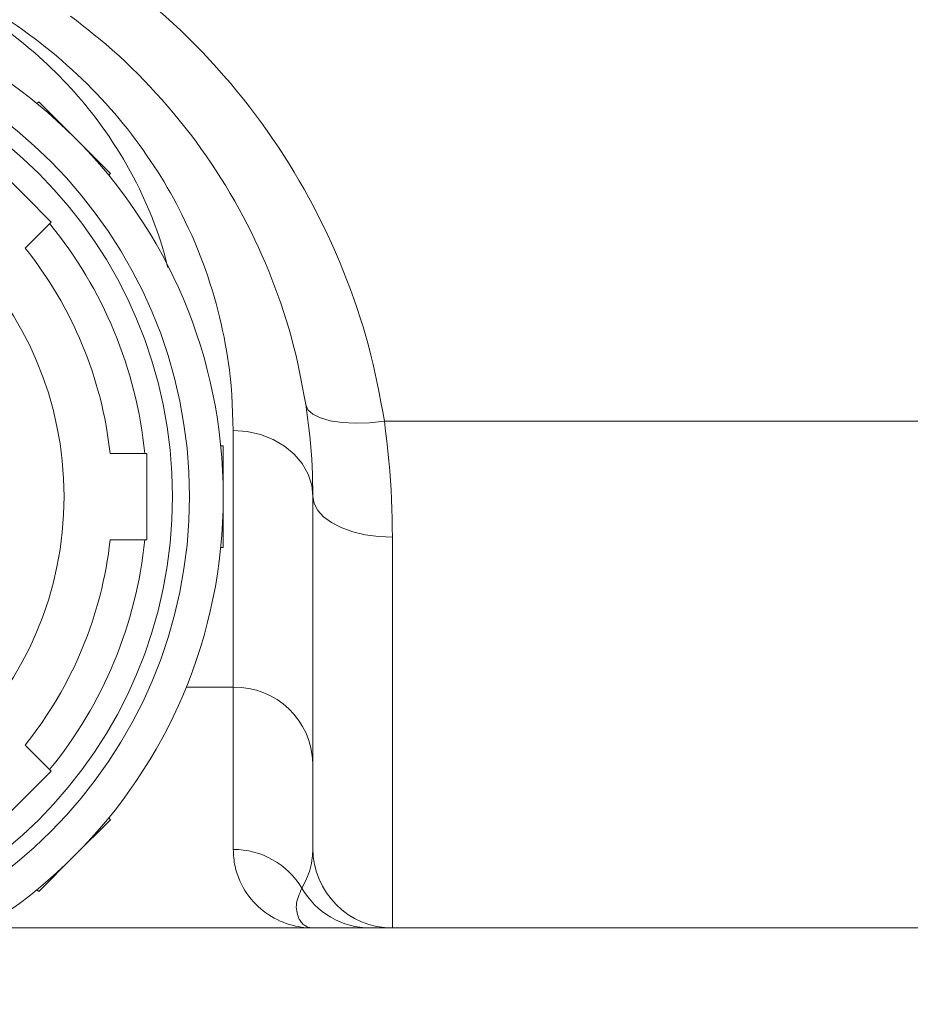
# Model space of a CAD drawing. Extents: x 193 to 943, y 26 to 526.
# Tile 186 of 207: x 393.77 to 397.13, y 87.74 to 91.45. Entities that reach past the tile are written whole.
import ezdxf

# ---------------------------------------------------------------- set-up
doc = ezdxf.new("R2010")
doc.units = 0
doc.layers.get('0').update_dxf_attribs({"lineweight": 25})
doc.layers.add('KG4_HLS_SYA', color=7, linetype='Continuous', lineweight=25)

# ---------------------------------------------------------------- blocks, each defined once
blk = doc.blocks.new('Spline-A069HWIM7N', base_point=(393.9651, 90.0005))
at = {"color": 0, "lineweight": -2}
for p, q in [((393.9651, 91.4641), (393.9876, 91.4467)), ((393.9876, 91.4467), (394.0101, 91.4292)), ((394.0101, 91.4292), (394.0325, 91.4116)), ((394.0325, 91.4116), (394.0547, 91.3938)), ((394.0547, 91.3938), (394.0767, 91.3758)), ((394.0767, 91.3758), (394.0984, 91.3576)), ((394.0984, 91.3576), (394.1236, 91.3358)), ((394.1236, 91.3358), (394.1483, 91.3136)), ((394.1483, 91.3136), (394.1726, 91.291)), ((394.1726, 91.291), (394.1965, 91.2681)), ((394.1965, 91.2681), (394.22, 91.2448)), ((394.22, 91.2448), (394.2431, 91.2212)), ((394.2431, 91.2212), (394.2661, 91.1971)), ((394.2661, 91.1971), (394.2887, 91.1727)), ((394.2887, 91.1727), (394.3109, 91.1481)), ((394.3109, 91.1481), (394.3328, 91.1231)), ((394.3328, 91.1231), (394.3542, 91.0979)), ((394.3542, 91.0979), (394.3753, 91.0724)), ((394.3753, 91.0724), (394.3964, 91.046)), ((394.3964, 91.046), (394.4171, 91.0193)), ((394.4171, 91.0193), (394.4374, 90.9923)), ((394.4374, 90.9923), (394.4572, 90.9651)), ((394.4572, 90.9651), (394.4766, 90.9376)), ((394.4766, 90.9376), (394.4956, 90.9098)), ((394.4956, 90.9098), (394.5143, 90.8816)), ((394.5143, 90.8816), (394.5325, 90.8531)), ((394.5325, 90.8531), (394.5503, 90.8245)), ((394.5503, 90.8245), (394.5676, 90.7955)), ((394.5676, 90.7955), (394.5845, 90.7664)), ((394.5845, 90.7664), (394.6009, 90.7371)), ((394.6009, 90.7371), (394.6163, 90.7085)), ((394.6163, 90.7085), (394.6313, 90.6798)), ((394.6313, 90.6798), (394.6458, 90.6508)), ((394.6458, 90.6508), (394.66, 90.6217)), ((394.66, 90.6217), (394.6736, 90.5925)), ((394.6736, 90.5925), (394.6869, 90.5631)), ((394.6869, 90.5631), (394.6997, 90.5333)), ((394.6997, 90.5333), (394.7122, 90.5034)), ((394.7122, 90.5034), (394.7242, 90.4733)), ((394.7242, 90.4733), (394.7357, 90.4431)), ((394.7357, 90.4431), (394.7468, 90.4128)), ((394.7468, 90.4128), (394.7575, 90.3824)), ((394.7575, 90.3824), (394.768, 90.3512)), ((394.768, 90.3512), (394.7781, 90.3198)), ((394.7781, 90.3198), (394.7876, 90.2884)), ((394.7876, 90.2884), (394.7966, 90.2569)), ((394.7966, 90.2569), (394.8051, 90.2253)), ((394.8051, 90.2253), (394.813, 90.1936)), ((394.813, 90.1936), (394.8204, 90.1615)), ((394.8204, 90.1615), (394.8273, 90.1294)), ((394.8273, 90.1294), (394.8338, 90.0972)), ((394.8338, 90.0972), (394.84, 90.065)), ((394.84, 90.065), (394.846, 90.0328)), ((394.846, 90.0328), (394.8519, 90.0005))]:
    blk.add_line(p, q, dxfattribs=at)
blk = doc.blocks.new('Spline-A069HWJG7N', base_point=(394.8519, 89.654))
at = {"color": 0, "lineweight": -2}
for p, q in [((394.8519, 90.0005), (394.8558, 89.9709)), ((394.8558, 89.9709), (394.8597, 89.9413)), ((394.8597, 89.9413), (394.8633, 89.9119)), ((394.8633, 89.9119), (394.8667, 89.8825)), ((394.8667, 89.8825), (394.8697, 89.8534)), ((394.8697, 89.8534), (394.8722, 89.8246)), ((394.8722, 89.8246), (394.8742, 89.7957)), ((394.8742, 89.7957), (394.8757, 89.767)), ((394.8757, 89.767), (394.8768, 89.7386)), ((394.8768, 89.7386), (394.8776, 89.7103)), ((394.8776, 89.7103), (394.8782, 89.6821)), ((394.8782, 89.6821), (394.8787, 89.654))]:
    blk.add_line(p, q, dxfattribs=at)
blk = doc.blocks.new('Kreis-A069HWJM7N', base_point=(394.8787, 88.029))
at = {"color": 0, "lineweight": -2}
blk.add_ellipse((395.1787, 88.329), major_axis=(-0.3, 0), ratio=1, start_param=0, end_param=1.570796, dxfattribs=at)
blk = doc.blocks.new('Spline-A069HWKS7N', base_point=(395.0959, 88.029))
at = {"color": 0, "lineweight": -2}
for p, q in [((395.0959, 88.029), (395.1005, 88.029)), ((395.1005, 88.029), (395.1052, 88.029)), ((395.1052, 88.029), (395.1098, 88.029)), ((395.1098, 88.029), (395.1143, 88.029)), ((395.1143, 88.029), (395.1187, 88.029)), ((395.1187, 88.029), (395.123, 88.029)), ((395.123, 88.029), (395.1271, 88.029)), ((395.1271, 88.029), (395.1311, 88.029)), ((395.1311, 88.029), (395.1349, 88.029)), ((395.1349, 88.029), (395.1386, 88.029)), ((395.1386, 88.029), (395.1422, 88.029)), ((395.1422, 88.029), (395.1456, 88.029)), ((395.1456, 88.029), (395.1488, 88.029)), ((395.1488, 88.029), (395.1519, 88.029)), ((395.1519, 88.029), (395.1549, 88.029)), ((395.1549, 88.029), (395.1577, 88.029)), ((395.1577, 88.029), (395.1604, 88.029)), ((395.1604, 88.029), (395.1629, 88.029)), ((395.1629, 88.029), (395.1653, 88.029)), ((395.1653, 88.029), (395.1675, 88.029)), ((395.1675, 88.029), (395.1695, 88.029)), ((395.1695, 88.029), (395.1714, 88.029)), ((395.1714, 88.029), (395.173, 88.029)), ((395.173, 88.029), (395.1743, 88.029)), ((395.1743, 88.029), (395.1755, 88.029)), ((395.1755, 88.029), (395.1764, 88.029)), ((395.1764, 88.029), (395.1772, 88.029)), ((395.1772, 88.029), (395.1778, 88.029)), ((395.1778, 88.029), (395.1783, 88.029)), ((395.1783, 88.029), (395.1787, 88.029))]:
    blk.add_line(p, q, dxfattribs=at)
blk = doc.blocks.new('Spline-A069HWLG7N', base_point=(394.8787, 88.029))
at = {"color": 0, "lineweight": -2}
for p, q in [((394.8787, 88.029), (394.8787, 88.029)), ((394.8787, 88.029), (394.8788, 88.029)), ((394.8788, 88.029), (394.8788, 88.029)), ((394.8788, 88.029), (394.8789, 88.029)), ((394.8789, 88.029), (394.8789, 88.029)), ((394.8789, 88.029), (394.8789, 88.029)), ((394.8789, 88.029), (394.879, 88.029)), ((394.879, 88.029), (394.879, 88.029)), ((394.879, 88.029), (394.879, 88.029)), ((394.879, 88.029), (394.879, 88.029)), ((394.879, 88.029), (394.879, 88.029)), ((394.879, 88.029), (394.879, 88.029)), ((394.879, 88.029), (394.8791, 88.029)), ((394.8791, 88.029), (394.8792, 88.029)), ((394.8792, 88.029), (394.8793, 88.029)), ((394.8793, 88.029), (394.8793, 88.029)), ((394.8793, 88.029), (394.8794, 88.029)), ((394.8794, 88.029), (394.8795, 88.029)), ((394.8795, 88.029), (394.8798, 88.029)), ((394.8798, 88.029), (394.8801, 88.029)), ((394.8801, 88.029), (394.8803, 88.029)), ((394.8803, 88.029), (394.8806, 88.029)), ((394.8806, 88.029), (394.8809, 88.029)), ((394.8809, 88.029), (394.8812, 88.029)), ((394.8812, 88.029), (394.8824, 88.029)), ((394.8824, 88.029), (394.8835, 88.029)), ((394.8835, 88.029), (394.8847, 88.029)), ((394.8847, 88.029), (394.8858, 88.029)), ((394.8858, 88.029), (394.887, 88.029)), ((394.887, 88.029), (394.8881, 88.029)), ((394.8881, 88.029), (394.8928, 88.029)), ((394.8928, 88.029), (394.8974, 88.029)), ((394.8974, 88.029), (394.902, 88.029)), ((394.902, 88.029), (394.9067, 88.029)), ((394.9067, 88.029), (394.9114, 88.029)), ((394.9114, 88.029), (394.9161, 88.029)), ((394.9161, 88.029), (394.9172, 88.029)), ((394.9172, 88.029), (394.9182, 88.029)), ((394.9182, 88.029), (394.9193, 88.029)), ((394.9193, 88.029), (394.9203, 88.029)), ((394.9203, 88.029), (394.9214, 88.029)), ((394.9214, 88.029), (394.9224, 88.029)), ((394.9224, 88.029), (394.9315, 88.029)), ((394.9315, 88.029), (394.9407, 88.029)), ((394.9407, 88.029), (394.95, 88.029)), ((394.95, 88.029), (394.9596, 88.029)), ((394.9596, 88.029), (394.9693, 88.029)), ((394.9693, 88.029), (394.9794, 88.029)), ((394.9794, 88.029), (394.9897, 88.029)), ((394.9897, 88.029), (395.0005, 88.029)), ((395.0005, 88.029), (395.0119, 88.029)), ((395.0119, 88.029), (395.0239, 88.029)), ((395.0239, 88.029), (395.0368, 88.029)), ((395.0368, 88.029), (395.0506, 88.029)), ((395.0506, 88.029), (395.0578, 88.029)), ((395.0578, 88.029), (395.0651, 88.029)), ((395.0651, 88.029), (395.0726, 88.029)), ((395.0726, 88.029), (395.0803, 88.029)), ((395.0803, 88.029), (395.0881, 88.029)), ((395.0881, 88.029), (395.0959, 88.029))]:
    blk.add_line(p, q, dxfattribs=at)
blk = doc.blocks.new('Kreis-A069HWMY7N', base_point=(390.7162, 87.7415))
at = {"color": 0, "lineweight": -2}
blk.add_circle((392.6287, 89.654), 1.9125, dxfattribs=at)
blk = doc.blocks.new('Kreis-A069HWN47N', base_point=(391.3162, 88.3415))
at = {"color": 0, "lineweight": -2}
blk.add_circle((392.6287, 89.654), 1.3125, dxfattribs=at)
blk = doc.blocks.new('Kreis-A069HWN87N', base_point=(393.7945, 88.718))
at = {"color": 0, "lineweight": -2}
blk.add_ellipse((392.6287, 89.654), major_axis=(1.1658, -0.936), ratio=1, start_param=0, end_param=0.567576, dxfattribs=at)
blk = doc.blocks.new('Kreis-A069HWNG7N', base_point=(393.7945, 89.8165))
at = {"color": 0, "lineweight": -2}
blk.add_ellipse((392.6287, 89.654), major_axis=(1.4861, 0.1625), ratio=1, start_param=0, end_param=0.567576, dxfattribs=at)
blk = doc.blocks.new('Kreis-A069HWNW7N', base_point=(393.8869, 89.8165))
at = {"color": 0, "lineweight": -2}
blk.add_ellipse((392.6287, 89.654), major_axis=(1.6169, 0.1625), ratio=1, start_param=0, end_param=0.585063, dxfattribs=at)
blk = doc.blocks.new('Kreis-A069HWNY7N', base_point=(393.8869, 88.6256))
at = {"color": 0, "lineweight": -2}
blk.add_ellipse((392.6287, 89.654), major_axis=(1.2582, -1.0284), ratio=1, start_param=0, end_param=0.585063, dxfattribs=at)
blk = doc.blocks.new('Kreis-A069HWO27N', base_point=(390.9075, 87.9327))
at = {"color": 0, "lineweight": -2}
blk.add_circle((392.6287, 89.654), 1.7212, dxfattribs=at)
blk = doc.blocks.new('Spline-A069HYIE7N', base_point=(394.1432, 89.9376))
at = {"color": 0, "lineweight": -2}
for p, q in [((394.1688, 91.5897), (394.1432, 91.6096)), ((394.1942, 91.5697), (394.1688, 91.5897)), ((394.2196, 91.5496), (394.1942, 91.5697)), ((394.2448, 91.5293), (394.2196, 91.5496)), ((394.2698, 91.5088), (394.2448, 91.5293)), ((394.2944, 91.4879), (394.2698, 91.5088)), ((394.3239, 91.4622), (394.2944, 91.4879)), ((394.3528, 91.4359), (394.3239, 91.4622)), ((394.3812, 91.4092), (394.3528, 91.4359)), ((394.4092, 91.382), (394.3812, 91.4092)), ((394.4368, 91.3544), (394.4092, 91.382)), ((394.4638, 91.3264), (394.4368, 91.3544)), ((394.4905, 91.298), (394.4638, 91.3264)), ((394.5167, 91.2693), (394.4905, 91.298)), ((394.5425, 91.2403), (394.5167, 91.2693)), ((394.5678, 91.2109), (394.5425, 91.2403)), ((394.5926, 91.1812), (394.5678, 91.2109)), ((394.617, 91.1511), (394.5926, 91.1812)), ((394.6401, 91.1217), (394.617, 91.1511)), ((394.6628, 91.0919), (394.6401, 91.1217)), ((394.685, 91.0618), (394.6628, 91.0919)), ((394.7067, 91.0315), (394.685, 91.0618)), ((394.728, 91.0008), (394.7067, 91.0315)), ((394.7488, 90.9699), (394.728, 91.0008)), ((394.7692, 90.9387), (394.7488, 90.9699)), ((394.7891, 90.9073), (394.7692, 90.9387)), ((394.8085, 90.8756), (394.7891, 90.9073)), ((394.8274, 90.8436), (394.8085, 90.8756)), ((394.8458, 90.8114), (394.8274, 90.8436)), ((394.8638, 90.779), (394.8458, 90.8114)), ((394.8818, 90.7454), (394.8638, 90.779)), ((394.8993, 90.7116), (394.8818, 90.7454)), ((394.9162, 90.6776), (394.8993, 90.7116)), ((394.9326, 90.6433), (394.9162, 90.6776)), ((394.9485, 90.6089), (394.9326, 90.6433)), ((394.9639, 90.5742), (394.9485, 90.6089)), ((394.9788, 90.5394), (394.9639, 90.5742)), ((394.9931, 90.5043), (394.9788, 90.5394)), ((395.0069, 90.4691), (394.9931, 90.5043)), ((395.0201, 90.4338), (395.0069, 90.4691)), ((395.0329, 90.3983), (395.0201, 90.4338)), ((395.0452, 90.3626), (395.0329, 90.3983)), ((395.0566, 90.3278), (395.0452, 90.3626)), ((395.0676, 90.2928), (395.0566, 90.3278)), ((395.078, 90.2577), (395.0676, 90.2928)), ((395.0879, 90.2225), (395.078, 90.2577)), ((395.0972, 90.1872), (395.0879, 90.2225)), ((395.1058, 90.1518), (395.0972, 90.1872)), ((395.1139, 90.1162), (395.1058, 90.1518)), ((395.1214, 90.0806), (395.1139, 90.1162)), ((395.1285, 90.0449), (395.1214, 90.0806)), ((395.1353, 90.0091), (395.1285, 90.0449)), ((395.1418, 89.9734), (395.1353, 90.0091)), ((395.1483, 89.9376), (395.1418, 89.9734))]:
    blk.add_line(p, q, dxfattribs=at)
blk = doc.blocks.new('Polylinie-A069HYY47N', base_point=(394.8519, 89.9304))
at = {"color": 0, "lineweight": -2}
for p, q in [((394.8603, 89.9812), (394.8519, 90.0005)), ((394.879, 89.9643), (394.8603, 89.9812)), ((394.9074, 89.9503), (394.879, 89.9643)), ((394.9443, 89.9398), (394.9074, 89.9503)), ((394.9886, 89.9331), (394.9443, 89.9398)), ((395.0385, 89.9304), (394.9886, 89.9331)), ((395.0924, 89.932), (395.0385, 89.9304)), ((395.1483, 89.9376), (395.0924, 89.932))]:
    blk.add_line(p, q, dxfattribs=at)
blk = doc.blocks.new('Spline-A069HZ507N', base_point=(395.1483, 89.5012))
at = {"color": 0, "lineweight": -2}
for p, q in [((395.1528, 89.9), (395.1483, 89.9376)), ((395.1572, 89.8626), (395.1528, 89.9)), ((395.1614, 89.8252), (395.1572, 89.8626)), ((395.1652, 89.788), (395.1614, 89.8252)), ((395.1686, 89.751), (395.1652, 89.788)), ((395.1715, 89.7143), (395.1686, 89.751)), ((395.1737, 89.6783), (395.1715, 89.7143)), ((395.1753, 89.6426), (395.1737, 89.6783)), ((395.1766, 89.607), (395.1753, 89.6426)), ((395.1775, 89.5717), (395.1766, 89.607)), ((395.1781, 89.5364), (395.1775, 89.5717)), ((395.1787, 89.5012), (395.1781, 89.5364))]:
    blk.add_line(p, q, dxfattribs=at)
blk = doc.blocks.new('Polylinie-A069HZ527N', base_point=(394.8787, 89.5012))
at = {"color": 0, "lineweight": -2}
for p, q in [((394.8833, 89.6274), (394.8787, 89.654)), ((394.8968, 89.6017), (394.8833, 89.6274)), ((394.9189, 89.5776), (394.8968, 89.6017)), ((394.9489, 89.5558), (394.9189, 89.5776)), ((394.9859, 89.5369), (394.9489, 89.5558)), ((395.0287, 89.5216), (394.9859, 89.5369)), ((395.0761, 89.5104), (395.0287, 89.5216)), ((395.1266, 89.5035), (395.0761, 89.5104)), ((395.1787, 89.5012), (395.1266, 89.5035))]:
    blk.add_line(p, q, dxfattribs=at)
blk = doc.blocks.new('Spline-A069HZ9M7N', base_point=(393.0938, 90.517))
at = {"color": 0, "lineweight": -2}
for p, q in [((393.1029, 91.7059), (393.0938, 91.7083)), ((393.112, 91.7035), (393.1029, 91.7059)), ((393.1211, 91.701), (393.112, 91.7035)), ((393.1302, 91.6986), (393.1211, 91.701)), ((393.1393, 91.6961), (393.1302, 91.6986)), ((393.1483, 91.6936), (393.1393, 91.6961)), ((393.1728, 91.6864), (393.1483, 91.6936)), ((393.1972, 91.6789), (393.1728, 91.6864)), ((393.2213, 91.671), (393.1972, 91.6789)), ((393.2453, 91.6629), (393.2213, 91.671)), ((393.2692, 91.6544), (393.2453, 91.6629)), ((393.2928, 91.6456), (393.2692, 91.6544)), ((393.3161, 91.6366), (393.2928, 91.6456)), ((393.3392, 91.6273), (393.3161, 91.6366)), ((393.362, 91.6177), (393.3392, 91.6273)), ((393.3847, 91.6079), (393.362, 91.6177)), ((393.4072, 91.5977), (393.3847, 91.6079)), ((393.4295, 91.5874), (393.4072, 91.5977)), ((393.451, 91.577), (393.4295, 91.5874)), ((393.4723, 91.5663), (393.451, 91.577)), ((393.4933, 91.5555), (393.4723, 91.5663)), ((393.5142, 91.5444), (393.4933, 91.5555)), ((393.5348, 91.533), (393.5142, 91.5444)), ((393.5553, 91.5214), (393.5348, 91.533)), ((393.5753, 91.5097), (393.5553, 91.5214)), ((393.5951, 91.4978), (393.5753, 91.5097)), ((393.6147, 91.4856), (393.5951, 91.4978)), ((393.634, 91.4733), (393.6147, 91.4856)), ((393.6531, 91.4607), (393.634, 91.4733)), ((393.672, 91.448), (393.6531, 91.4607)), ((393.6907, 91.435), (393.672, 91.448)), ((393.7091, 91.4218), (393.6907, 91.435)), ((393.7273, 91.4084), (393.7091, 91.4218)), ((393.7453, 91.3949), (393.7273, 91.4084)), ((393.7629, 91.3812), (393.7453, 91.3949)), ((393.7804, 91.3673), (393.7629, 91.3812)), ((393.7974, 91.3533), (393.7804, 91.3673)), ((393.8142, 91.3392), (393.7974, 91.3533)), ((393.8308, 91.325), (393.8142, 91.3392)), ((393.8471, 91.3106), (393.8308, 91.325)), ((393.8631, 91.2961), (393.8471, 91.3106)), ((393.8789, 91.2814), (393.8631, 91.2961)), ((393.8941, 91.2669), (393.8789, 91.2814)), ((393.909, 91.2522), (393.8941, 91.2669)), ((393.9238, 91.2375), (393.909, 91.2522)), ((393.9382, 91.2226), (393.9238, 91.2375)), ((393.9524, 91.2077), (393.9382, 91.2226)), ((393.9663, 91.1926), (393.9524, 91.2077)), ((393.98, 91.1775), (393.9663, 91.1926)), ((393.9933, 91.1623), (393.98, 91.1775)), ((394.0064, 91.1471), (393.9933, 91.1623)), ((394.0193, 91.1318), (394.0064, 91.1471)), ((394.0319, 91.1163), (394.0193, 91.1318)), ((394.0442, 91.1008), (394.0319, 91.1163)), ((394.0582, 91.0828), (394.0442, 91.1008)), ((394.0718, 91.0648), (394.0582, 91.0828)), ((394.0851, 91.0466), (394.0718, 91.0648)), ((394.0981, 91.0283), (394.0851, 91.0466)), ((394.1108, 91.01), (394.0981, 91.0283)), ((394.1231, 90.9917), (394.1108, 91.01)), ((394.1375, 90.9695), (394.1231, 90.9917)), ((394.1514, 90.9472), (394.1375, 90.9695)), ((394.1649, 90.9248), (394.1514, 90.9472)), ((394.1779, 90.9025), (394.1649, 90.9248)), ((394.1904, 90.88), (394.1779, 90.9025)), ((394.2024, 90.8575), (394.1904, 90.88)), ((394.2139, 90.8352), (394.2024, 90.8575)), ((394.225, 90.8129), (394.2139, 90.8352)), ((394.2356, 90.7905), (394.225, 90.8129)), ((394.2459, 90.7682), (394.2356, 90.7905)), ((394.2557, 90.7458), (394.2459, 90.7682)), ((394.2652, 90.7234), (394.2557, 90.7458)), ((394.2741, 90.7015), (394.2652, 90.7234)), ((394.2826, 90.6796), (394.2741, 90.7015)), ((394.2907, 90.6577), (394.2826, 90.6796)), ((394.2984, 90.6359), (394.2907, 90.6577)), ((394.3055, 90.6141), (394.2984, 90.6359)), ((394.3121, 90.5924), (394.3055, 90.6141)), ((394.3157, 90.5798), (394.3121, 90.5924)), ((394.3191, 90.5672), (394.3157, 90.5798)), ((394.3224, 90.5546), (394.3191, 90.5672)), ((394.3256, 90.5421), (394.3224, 90.5546)), ((394.3287, 90.5295), (394.3256, 90.5421)), ((394.3317, 90.517), (394.3287, 90.5295))]:
    blk.add_line(p, q, dxfattribs=at)
blk = doc.blocks.new('Spline-A069HZ9O7N', base_point=(393.5331, 89.9025))
at = {"color": 0, "lineweight": -2}
for p, q in [((393.5331, 91.5636), (393.5571, 91.5508)), ((393.5571, 91.5508), (393.5811, 91.5379)), ((393.5811, 91.5379), (393.6049, 91.5249)), ((393.6049, 91.5249), (393.6286, 91.5117)), ((393.6286, 91.5117), (393.652, 91.4983)), ((393.652, 91.4983), (393.6752, 91.4846)), ((393.6752, 91.4846), (393.698, 91.4706)), ((393.698, 91.4706), (393.7205, 91.4563)), ((393.7205, 91.4563), (393.7426, 91.4417)), ((393.7426, 91.4417), (393.7645, 91.4268)), ((393.7645, 91.4268), (393.786, 91.4117)), ((393.786, 91.4117), (393.8072, 91.3963)), ((393.8072, 91.3963), (393.8289, 91.3802)), ((393.8289, 91.3802), (393.8503, 91.3639)), ((393.8503, 91.3639), (393.8714, 91.3474)), ((393.8714, 91.3474), (393.8921, 91.3307)), ((393.8921, 91.3307), (393.9125, 91.3138)), ((393.9125, 91.3138), (393.9326, 91.2967)), ((393.9326, 91.2967), (393.9523, 91.2794)), ((393.9523, 91.2794), (393.9717, 91.2619)), ((393.9717, 91.2619), (393.9908, 91.2442)), ((393.9908, 91.2442), (394.0095, 91.2264)), ((394.0095, 91.2264), (394.0279, 91.2085)), ((394.0279, 91.2085), (394.0459, 91.1904)), ((394.0459, 91.1904), (394.0639, 91.1718)), ((394.0639, 91.1718), (394.0815, 91.1532)), ((394.0815, 91.1532), (394.0987, 91.1344)), ((394.0987, 91.1344), (394.1156, 91.1155)), ((394.1156, 91.1155), (394.1322, 91.0965)), ((394.1322, 91.0965), (394.1484, 91.0774)), ((394.1484, 91.0774), (394.1642, 91.0582)), ((394.1642, 91.0582), (394.1798, 91.0389)), ((394.1798, 91.0389), (394.1949, 91.0195)), ((394.1949, 91.0195), (394.2098, 91)), ((394.2098, 91), (394.2242, 90.9804)), ((394.2242, 90.9804), (394.2384, 90.9608)), ((394.2384, 90.9608), (394.2525, 90.9406)), ((394.2525, 90.9406), (394.2663, 90.9204)), ((394.2663, 90.9204), (394.2798, 90.9001)), ((394.2798, 90.9001), (394.2929, 90.8798)), ((394.2929, 90.8798), (394.3056, 90.8594)), ((394.3056, 90.8594), (394.318, 90.839)), ((394.318, 90.839), (394.3301, 90.8186)), ((394.3301, 90.8186), (394.3418, 90.7981)), ((394.3418, 90.7981), (394.3533, 90.7777)), ((394.3533, 90.7777), (394.3643, 90.7572)), ((394.3643, 90.7572), (394.3751, 90.7367)), ((394.3751, 90.7367), (394.3855, 90.7162)), ((394.3855, 90.7162), (394.3982, 90.6903)), ((394.3982, 90.6903), (394.4105, 90.6643)), ((394.4105, 90.6643), (394.4222, 90.6384)), ((394.4222, 90.6384), (394.4335, 90.6125)), ((394.4335, 90.6125), (394.4443, 90.5866)), ((394.4443, 90.5866), (394.4546, 90.5608)), ((394.4546, 90.5608), (394.4644, 90.5351)), ((394.4644, 90.5351), (394.4737, 90.5094)), ((394.4737, 90.5094), (394.4826, 90.4838)), ((394.4826, 90.4838), (394.4911, 90.4583)), ((394.4911, 90.4583), (394.4991, 90.4329)), ((394.4991, 90.4329), (394.5066, 90.4076)), ((394.5066, 90.4076), (394.5139, 90.3818)), ((394.5139, 90.3818), (394.5208, 90.3561)), ((394.5208, 90.3561), (394.5272, 90.3305)), ((394.5272, 90.3305), (394.5332, 90.3051)), ((394.5332, 90.3051), (394.5388, 90.2798)), ((394.5388, 90.2798), (394.544, 90.2546)), ((394.544, 90.2546), (394.5489, 90.2295)), ((394.5489, 90.2295), (394.5533, 90.2046)), ((394.5533, 90.2046), (394.5574, 90.1798)), ((394.5574, 90.1798), (394.5611, 90.1552)), ((394.5611, 90.1552), (394.5643, 90.1308)), ((394.5643, 90.1308), (394.5671, 90.1065)), ((394.5671, 90.1065), (394.5705, 90.0718)), ((394.5705, 90.0718), (394.573, 90.0375)), ((394.573, 90.0375), (394.575, 90.0035)), ((394.575, 90.0035), (394.5765, 89.9697)), ((394.5765, 89.9697), (394.5777, 89.936)), ((394.5777, 89.936), (394.5787, 89.9025))]:
    blk.add_line(p, q, dxfattribs=at)
blk = doc.blocks.new('Polylinie-A069HZEK7N', base_point=(394.5787, 89.654))
at = {"color": 0, "lineweight": -2}
for p, q in [((394.6308, 89.8987), (394.5787, 89.9025)), ((394.6813, 89.8875), (394.6308, 89.8987)), ((394.7287, 89.8692), (394.6813, 89.8875)), ((394.7715, 89.8443), (394.7287, 89.8692)), ((394.8085, 89.8137), (394.7715, 89.8443)), ((394.8385, 89.7782), (394.8085, 89.8137)), ((394.8606, 89.739), (394.8385, 89.7782)), ((394.8742, 89.6971), (394.8606, 89.739)), ((394.8787, 89.654), (394.8742, 89.6971))]:
    blk.add_line(p, q, dxfattribs=at)
blk = doc.blocks.new('Kreis-A069HZJO7N', base_point=(394.5787, 88.6486))
at = {"color": 0, "lineweight": -2}
blk.add_ellipse((394.5847, 88.6418), major_axis=(0.294, 0.0068), ratio=1, start_param=0, end_param=1.568057, dxfattribs=at)
blk = doc.blocks.new('Kreis-A069HZME7N', base_point=(394.5787, 88.179))
at = {"color": 0, "lineweight": -2}
blk.add_ellipse((394.5795, 88.024), major_axis=(0.2578, 0.155), ratio=1, start_param=0, end_param=1.032085, dxfattribs=at)
blk = doc.blocks.new('Spline-A069HZMG7N', base_point=(394.8373, 88.179))
at = {"color": 0, "lineweight": -2}
for p, q in [((394.8778, 88.3104), (394.8775, 88.3048)), ((394.8781, 88.3161), (394.8778, 88.3104)), ((394.8784, 88.3218), (394.8781, 88.3161)), ((394.8786, 88.3275), (394.8784, 88.3218)), ((394.8733, 88.2722), (394.8711, 88.2619)), ((394.8751, 88.2828), (394.8733, 88.2722)), ((394.8765, 88.2936), (394.8751, 88.2828)), ((394.877, 88.2992), (394.8765, 88.2936)), ((394.8775, 88.3048), (394.877, 88.2992)), ((394.8654, 88.242), (394.8621, 88.2324)), ((394.8684, 88.2518), (394.8654, 88.242)), ((394.8711, 88.2619), (394.8684, 88.2518)), ((394.8504, 88.2051), (394.8461, 88.1963)), ((394.8545, 88.214), (394.8504, 88.2051)), ((394.8585, 88.2231), (394.8545, 88.214)), ((394.8621, 88.2324), (394.8585, 88.2231)), ((394.8417, 88.1876), (394.8373, 88.179)), ((394.8461, 88.1963), (394.8417, 88.1876))]:
    blk.add_line(p, q, dxfattribs=at)
blk = doc.blocks.new('Spline-A069HZN47N', base_point=(394.5787, 88.029))
at = {"color": 0, "lineweight": -2}
for p, q in [((394.5787, 88.3248), (394.5791, 88.3167)), ((394.5791, 88.3167), (394.5796, 88.3086)), ((394.5796, 88.3086), (394.5801, 88.3006)), ((394.5801, 88.3006), (394.5808, 88.2926)), ((394.5808, 88.2926), (394.5816, 88.2848)), ((394.5816, 88.2848), (394.5826, 88.277)), ((394.5826, 88.277), (394.5839, 88.2694)), ((394.5839, 88.2694), (394.5854, 88.262)), ((394.5854, 88.262), (394.5871, 88.2546)), ((394.5871, 88.2546), (394.589, 88.2475)), ((394.589, 88.2475), (394.5911, 88.2404)), ((394.5911, 88.2404), (394.5934, 88.2334)), ((394.5934, 88.2334), (394.5983, 88.2199)), ((394.5983, 88.2199), (394.6037, 88.2068)), ((394.6037, 88.2068), (394.6096, 88.1941)), ((394.6096, 88.1941), (394.6161, 88.1819)), ((394.6161, 88.1819), (394.6229, 88.1702)), ((394.6229, 88.1702), (394.6303, 88.159)), ((394.6303, 88.159), (394.638, 88.1482)), ((394.638, 88.1482), (394.6462, 88.1378)), ((394.6462, 88.1378), (394.6547, 88.128)), ((394.6547, 88.128), (394.6635, 88.1186)), ((394.6635, 88.1186), (394.6727, 88.1097)), ((394.6727, 88.1097), (394.6822, 88.1013)), ((394.6822, 88.1013), (394.692, 88.0933)), ((394.692, 88.0933), (394.702, 88.0857)), ((394.702, 88.0857), (394.7123, 88.0787)), ((394.7123, 88.0787), (394.7228, 88.0721)), ((394.7228, 88.0721), (394.7335, 88.0659)), ((394.7335, 88.0659), (394.7444, 88.0603)), ((394.7444, 88.0603), (394.7554, 88.0551)), ((394.7554, 88.0551), (394.7666, 88.0504)), ((394.7666, 88.0504), (394.778, 88.0461)), ((394.778, 88.0461), (394.7895, 88.0423)), ((394.7895, 88.0423), (394.8011, 88.039)), ((394.8011, 88.039), (394.8128, 88.0362)), ((394.8128, 88.0362), (394.8236, 88.034)), ((394.8236, 88.034), (394.8344, 88.0322)), ((394.8344, 88.0322), (394.8453, 88.0308)), ((394.8453, 88.0308), (394.8562, 88.0298)), ((394.8562, 88.0298), (394.8672, 88.0292)), ((394.8672, 88.0292), (394.8782, 88.029)), ((394.8782, 88.029), (394.8783, 88.029)), ((394.8783, 88.029), (394.8783, 88.029)), ((394.8783, 88.029), (394.8784, 88.029)), ((394.8784, 88.029), (394.8785, 88.029)), ((394.8785, 88.029), (394.8786, 88.029)), ((394.8786, 88.029), (394.8787, 88.029))]:
    blk.add_line(p, q, dxfattribs=at)
blk = doc.blocks.new('Kreis-A069HZNS7N', base_point=(394.8373, 88.029))
at = {"color": 0, "lineweight": -2}
blk.add_ellipse((395.0961, 88.3273), major_axis=(-0.2588, -0.1483), ratio=1, start_param=0, end_param=1.049519, dxfattribs=at)
blk = doc.blocks.new('Spline-A069HZPE7N', base_point=(394.8164, 88.029))
at = {"color": 0, "lineweight": -2}
for p, q in [((394.8303, 88.1629), (394.8271, 88.1549)), ((394.8338, 88.1709), (394.8303, 88.1629)), ((394.8373, 88.179), (394.8338, 88.1709)), ((394.8176, 88.1234), (394.8167, 88.1149)), ((394.8195, 88.1323), (394.8176, 88.1234)), ((394.8216, 88.1396), (394.8195, 88.1323)), ((394.8241, 88.1472), (394.8216, 88.1396)), ((394.8271, 88.1549), (394.8241, 88.1472)), ((394.8167, 88.1149), (394.8164, 88.107)), ((394.8164, 88.107), (394.8168, 88.0994)), ((394.8168, 88.0994), (394.8177, 88.0923)), ((394.8177, 88.0923), (394.819, 88.0856)), ((394.819, 88.0856), (394.8207, 88.0792)), ((394.8207, 88.0792), (394.8227, 88.0732)), ((394.8227, 88.0732), (394.8249, 88.0675)), ((394.8249, 88.0675), (394.8275, 88.0623)), ((394.8275, 88.0623), (394.8303, 88.0574)), ((394.8303, 88.0574), (394.8334, 88.0529)), ((394.8334, 88.0529), (394.836, 88.0497)), ((394.836, 88.0497), (394.8387, 88.0467)), ((394.8387, 88.0467), (394.8415, 88.0439)), ((394.8415, 88.0439), (394.8445, 88.0414)), ((394.8445, 88.0414), (394.8475, 88.0391)), ((394.8475, 88.0391), (394.8507, 88.037)), ((394.8507, 88.037), (394.8539, 88.0352)), ((394.8539, 88.0352), (394.8572, 88.0336)), ((394.8572, 88.0336), (394.8605, 88.0322)), ((394.8605, 88.0322), (394.8639, 88.0311)), ((394.8639, 88.0311), (394.8673, 88.0302)), ((394.8673, 88.0302), (394.8707, 88.0296)), ((394.8707, 88.0296), (394.872, 88.0294)), ((394.872, 88.0294), (394.8733, 88.0292)), ((394.8733, 88.0292), (394.8746, 88.0291)), ((394.8746, 88.0291), (394.8759, 88.029)), ((394.8759, 88.029), (394.8772, 88.029)), ((394.8772, 88.029), (394.8785, 88.029)), ((394.8785, 88.029), (394.8786, 88.029)), ((394.8786, 88.029), (394.8786, 88.029)), ((394.8786, 88.029), (394.8786, 88.029)), ((394.8786, 88.029), (394.8787, 88.029)), ((394.8787, 88.029), (394.8787, 88.029)), ((394.8787, 88.029), (394.8787, 88.029))]:
    blk.add_line(p, q, dxfattribs=at)
blk = doc.blocks.new('Kreis-A069HZWY7N', base_point=(390.8438, 87.869))
at = {"color": 0, "lineweight": -2}
blk.add_circle((392.6287, 89.654), 1.785, dxfattribs=at)

msp = doc.modelspace()

# ---------------------------------------------------------------- linework, layer by layer
at = {"layer": 'KG4_HLS_SYA', "color": 7, "linetype": 'Continuous', "lineweight": 9, "ltscale": 0.13}
for p, q in [((393.839, 91.1348), (393.8458, 91.1415)), ((393.8458, 91.1415), (393.9811, 91.0063)), ((393.9811, 91.0063), (394.1163, 90.8711)), ((393.6629, 90.9179), (393.8927, 90.6881)), ((394.1163, 90.8711), (394.1095, 90.8643)), ((393.8927, 90.6881), (393.7945, 90.5899)), ((394.5316, 89.8452), (394.5412, 89.8452)), ((394.5412, 89.8452), (394.5412, 89.654)), ((394.1149, 89.8165), (394.2537, 89.8165)), ((394.2537, 89.8165), (394.2537, 89.4915)), ((394.5412, 89.654), (394.5412, 89.4627)), ((394.2537, 89.4915), (394.1149, 89.4915)), ((394.5412, 89.4627), (394.5316, 89.4627)), ((393.7945, 88.718), (393.8927, 88.6198)), ((393.8927, 88.6198), (393.6629, 88.39)), ((394.1163, 88.4369), (393.9811, 88.3016)), ((394.1095, 88.4436), (394.1163, 88.4369)), ((393.9811, 88.3016), (393.8458, 88.1664)), ((393.8458, 88.1664), (393.839, 88.1732)), ((394.8787, 88.029), (393.6372, 88.029)), ((395.1787, 88.029), (397.3145, 88.029))]:
    msp.add_line(p, q, dxfattribs=at)
at = {"layer": 'KG4_HLS_SYA', "color": 8, "linetype": 'Continuous', "lineweight": 9, "ltscale": 0.13, "true_color": 0x808080}
for p, q in [((394.5787, 89.9025), (394.5787, 88.9358)), ((395.1483, 89.9376), (397.3145, 89.9376)), ((394.8787, 89.654), (394.8787, 88.329)), ((395.1787, 88.029), (395.1787, 89.5012)), ((394.4012, 88.9358), (394.5787, 88.9358)), ((394.5787, 88.9358), (394.5787, 88.3248))]:
    msp.add_line(p, q, dxfattribs=at)

# ---------------------------------------------------------------- block references
for name, p in [('Spline-A069HZ9M7N', (393.0938, 90.517)), ('Spline-A069HYIE7N', (394.1432, 89.9376)), ('Spline-A069HZ9O7N', (393.5331, 89.9025)), ('Spline-A069HWIM7N', (393.9651, 90.0005)), ('Kreis-A069HZWY7N', (390.8438, 87.869)), ('Spline-A069HWJG7N', (394.8519, 89.654)), ('Polylinie-A069HYY47N', (394.8519, 89.9304)), ('Polylinie-A069HZEK7N', (394.5787, 89.654)), ('Spline-A069HZ507N', (395.1483, 89.5012)), ('Polylinie-A069HZ527N', (394.8787, 89.5012)), ('Kreis-A069HZJO7N', (394.5787, 88.6486)), ('Kreis-A069HZME7N', (394.5787, 88.179)), ('Spline-A069HZN47N', (394.5787, 88.029)), ('Spline-A069HZMG7N', (394.8373, 88.179)), ('Kreis-A069HWJM7N', (394.8787, 88.029)), ('Spline-A069HZPE7N', (394.8164, 88.029)), ('Kreis-A069HZNS7N', (394.8373, 88.029))]:
    msp.add_blockref(name, p, dxfattribs=at)
at = {"layer": 'KG4_HLS_SYA', "color": 7, "linetype": 'Continuous', "lineweight": 9, "ltscale": 0.13}
for name, p in [('Kreis-A069HWMY7N', (390.7162, 87.7415)), ('Kreis-A069HWO27N', (390.9075, 87.9327)), ('Kreis-A069HWN47N', (391.3162, 88.3415)), ('Kreis-A069HWNW7N', (393.8869, 89.8165)), ('Kreis-A069HWNG7N', (393.7945, 89.8165)), ('Kreis-A069HWN87N', (393.7945, 88.718)), ('Kreis-A069HWNY7N', (393.8869, 88.6256)), ('Spline-A069HWLG7N', (394.8787, 88.029)), ('Spline-A069HWKS7N', (395.0959, 88.029))]:
    msp.add_blockref(name, p, dxfattribs=at)

doc.saveas('drawing.dxf')
